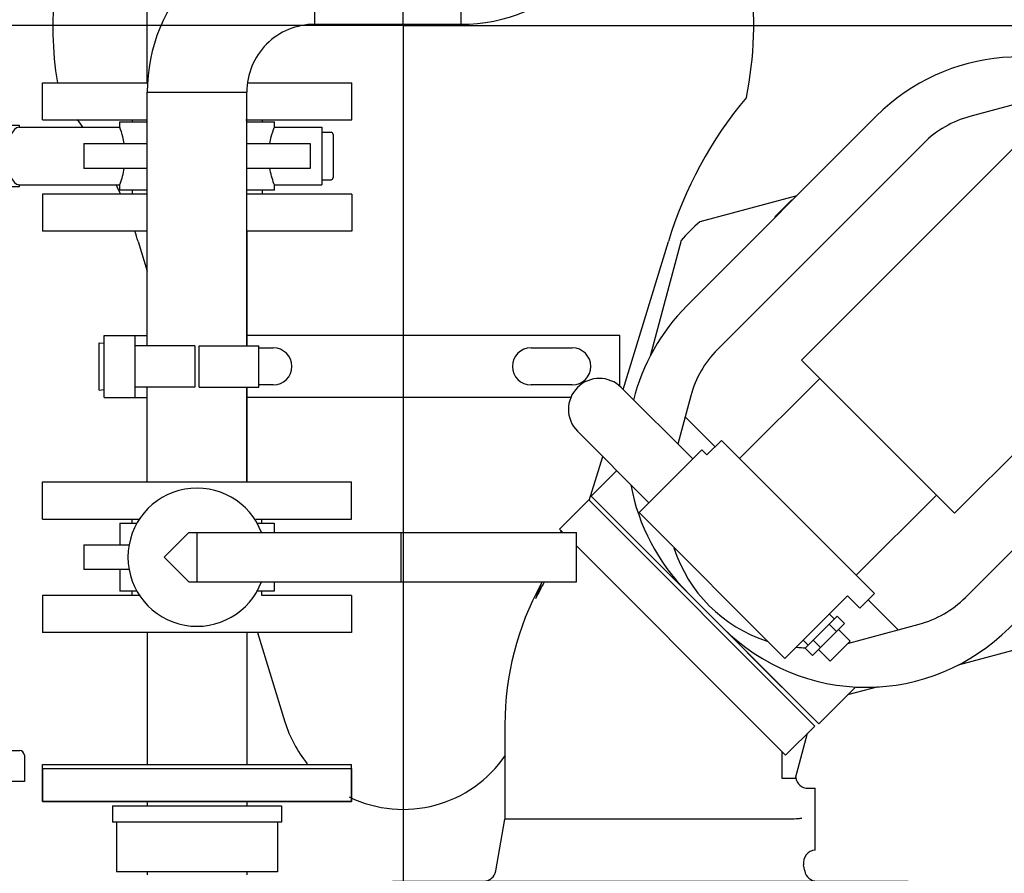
# Model space of a CAD drawing. Header units: millimetres. Extents: x 0 to 1189, y 0 to 841.
# Tile 145 of 175: x 913 to 932, y 252 to 268. Entities that reach past the tile are written whole.
import ezdxf

# ---------------------------------------------------------------- set-up
doc = ezdxf.new("R2010")
doc.units = ezdxf.units.MM
doc.header["$LTSCALE"] = 65.395
doc.linetypes.add('CENTER', pattern=[0.6, 0.375, -0.075, 0.075, -0.075])
for name, color, linetype in [('25007_060000_TLKGS_KGS_V_ABL1796', 7, 'CONTINUOUS'), ('25007_061000_TLKGS_KGS_V_ABL1797', 7, 'CONTINUOUS'), ('25007_153200_271312_ABL1763', 7, 'CONTINUOUS'), ('25007_153202_17_ABL1817', 7, 'CONTINUOUS'), ('25007_153202_17_T1_PBL1894', 7, 'CONTINUOUS'), ('25007_153202_18_ABL1846', 7, 'CONTINUOUS'), ('25007_153202_18_T1_PBL1871', 7, 'CONTINUOUS'), ('25007_153202_18_T4_PBL1874', 7, 'CONTINUOUS'), ('25007_153202_19_ABL1788', 7, 'CONTINUOUS'), ('25007_153202_19_T1_PBL1895', 7, 'CONTINUOUS'), ('25007_153202_20_ABL1868', 7, 'CONTINUOUS'), ('25007_153202_20_T1_PBL1875', 7, 'CONTINUOUS'), ('25007_153202_20_T2_PBL1879', 7, 'CONTINUOUS'), ('25007_153701_44_PBL1855', 7, 'CONTINUOUS'), ('25007_153701_44_PBL1856', 7, 'CONTINUOUS'), ('25007_153701_45_PBL1854', 7, 'CONTINUOUS'), ('25007_634500_05_SIMPLE1_A_ABL1808', 7, 'CONTINUOUS'), ('25007_634500_05_SIMPLE1_T1_A_PBL1809', 7, 'CONTINUOUS'), ('25007_641000_05_SIMPLE1_E_ABL1813', 7, 'CONTINUOUS'), ('25007_641000_05_SIMPLE1_T1_E_PBL1814', 7, 'CONTINUOUS'), ('25007_641000_05_SIMPLE1_T2_E_PBL1835', 7, 'CONTINUOUS'), ('25067_000000_IMO-2_SKL_PBL1873', 7, 'CONTINUOUS'), ('25067_000000_TLKGS_MARKETING_ABL1795', 7, 'CONTINUOUS'), ('9M25C_C33-12224-04_PBL1764', 7, 'CONTINUOUS'), ('ARI_ZESA_DN40_PN16_EPDM_ABL1839', 7, 'CONTINUOUS'), ('ARI_ZESA_DN40_PN16_EPDM_ABL1865', 7, 'CONTINUOUS'), ('ARI_ZESA_DN40_PN16_T1_EPDM_PBL1840', 7, 'CONTINUOUS'), ('ARI_ZESA_DN40_PN16_T1_EPDM_PBL1866', 7, 'CONTINUOUS'), ('ARI_ZESA_DN40_PN16_T2_EPDM_PBL1841', 7, 'CONTINUOUS'), ('ARI_ZESA_DN40_PN16_T2_EPDM_PBL1867', 7, 'CONTINUOUS'), ('BOGEN-S-3D-90-48_3X2_6_PBL1870', 7, 'CONTINUOUS'), ('BOGEN-S-3D-90-48_3X2_6_PBL1876', 7, 'CONTINUOUS'), ('BOGEN-S-3D-90-48_3X2_6_PBL1877', 7, 'CONTINUOUS'), ('BOGEN-S-3D-90-48_3X2_6_PBL2525', 7, 'CONTINUOUS'), ('D6796-10_PBL1848', 7, 'CONTINUOUS'), ('EN1092-1-01A-DN40-PN16_PBL1789', 7, 'CONTINUOUS'), ('EN1092-1-01A-DN40-PN16_PBL1818', 7, 'CONTINUOUS'), ('EN1092-1-01A-DN40-PN16_PBL1838', 7, 'CONTINUOUS'), ('EN1092-1-01A-DN40-PN16_PBL1847', 7, 'CONTINUOUS'), ('EN1092-1-01A-DN40-PN16_PBL1864', 7, 'CONTINUOUS'), ('EN1092-1-01A-DN40-PN16_PBL1869', 7, 'CONTINUOUS'), ('links_8_VBL1760', 7, 'CONTINUOUS'), ('N4011-C90X49_PBL1880', 7, 'CONTINUOUS')]:
    doc.layers.add(name, color=color, linetype=linetype)

# ---------------------------------------------------------------- blocks, each defined once
blk = doc.blocks.new('9M25C_C33-12224-04_PBL1764', base_point=(910.375, 237.155))
at = {"layer": '9M25C_C33-12224-04_PBL1764', "color": 7, "linetype": 'Continuous'}
for p, q in [((901.84, 253.94), (912.56, 253.94)), ((912.65, 253.85), (912.65, 253.34)), ((912.999, 253.59), (918.999, 253.59)), ((912.999, 253.59), (912.999, 252.95)), ((918.999, 253.59), (918.999, 252.95)), ((912.65, 253.34), (901.75, 253.34)), ((918.999, 252.95), (912.999, 252.95)), ((914.359, 252.87), (917.639, 252.87)), ((914.359, 252.87), (914.359, 252.55)), ((917.639, 252.87), (917.639, 252.55)), ((917.639, 252.55), (914.359, 252.55)), ((914.439, 252.55), (914.439, 251.59)), ((917.559, 252.55), (917.559, 251.59)), ((917.559, 251.59), (914.439, 251.59))]:
    blk.add_line(p, q, dxfattribs=at)
blk.add_arc((912.56, 253.85), 0.09, 0, 90, dxfattribs=at)
blk = doc.blocks.new('EN1092-1-01A-DN40-PN16_PBL1789', base_point=(916.11, 243.93))
at = {"layer": 'EN1092-1-01A-DN40-PN16_PBL1789', "color": 7, "linetype": 'Continuous'}
for p, q in [((914.723, 244.29), (919, 244.29)), ((919, 243.57), (919, 244.29)), ((913.22, 243.57), (919, 243.57))]:
    blk.add_line(p, q, dxfattribs=at)
blk = doc.blocks.new('EN1092-1-01A-DN40-PN16_PBL1864', base_point=(916, 264.37))
at = {"layer": 'EN1092-1-01A-DN40-PN16_PBL1864', "color": 7, "linetype": 'Continuous'}
for p, q in [((915.033, 264.73), (913, 264.73)), ((913, 264.73), (913, 264.01)), ((919, 264.73), (916.965, 264.73)), ((919, 264.73), (919, 264.01)), ((915.033, 264.01), (913, 264.01)), ((919, 264.01), (916.965, 264.01))]:
    blk.add_line(p, q, dxfattribs=at)
blk = doc.blocks.new('25007_153202_19_T1_PBL1895', base_point=(916, 254.15))
at = {"layer": '25007_153202_19_T1_PBL1895', "color": 7, "linetype": 'Continuous'}
for p, q in [((916.966, 264.01), (916.966, 261.79)), ((916.966, 260.99), (916.966, 259.15)), ((916.966, 256.23), (916.966, 253.67)), ((915.034, 252.95), (915.034, 252.87)), ((916.966, 252.95), (916.966, 252.87)), ((915.034, 251.59), (915.034, 251.53)), ((916.966, 251.59), (916.966, 251.53)), ((916.966, 250.133), (916.966, 244.29)), ((915.034, 244.526), (915.034, 244.29))]:
    blk.add_line(p, q, dxfattribs=at)
blk = doc.blocks.new('25007_153202_19_ABL1788', base_point=(916, 254.15))
at = {"layer": '25007_153202_19_T1_PBL1895'}
blk.add_blockref('25007_153202_19_T1_PBL1895', (916, 254.15), dxfattribs=at)
at = {"layer": 'EN1092-1-01A-DN40-PN16_PBL1789'}
blk.add_blockref('EN1092-1-01A-DN40-PN16_PBL1789', (916.11, 243.93), dxfattribs=at)
at = {"layer": 'EN1092-1-01A-DN40-PN16_PBL1864'}
blk.add_blockref('EN1092-1-01A-DN40-PN16_PBL1864', (916, 264.37), dxfattribs=at)
blk = doc.blocks.new('EN1092-1-01A-DN40-PN16_PBL1818', base_point=(915.999, 253.31))
at = {"layer": 'EN1092-1-01A-DN40-PN16_PBL1818', "color": 7, "linetype": 'Continuous'}
for p, q in [((912.999, 253.67), (918.999, 253.67)), ((912.999, 252.95), (912.999, 253.67)), ((918.999, 252.95), (918.999, 253.67)), ((912.999, 252.95), (918.999, 252.95))]:
    blk.add_line(p, q, dxfattribs=at)
blk = doc.blocks.new('EN1092-1-01A-DN40-PN16_PBL1838', base_point=(915.999, 256.59))
at = {"layer": 'EN1092-1-01A-DN40-PN16_PBL1838', "color": 7, "linetype": 'Continuous'}
for p, q in [((914.889, 256.95), (912.999, 256.95)), ((912.999, 256.95), (912.999, 256.23)), ((918.999, 256.95), (917.259, 256.95)), ((918.999, 256.95), (918.999, 256.23)), ((918.999, 256.23), (912.999, 256.23))]:
    blk.add_line(p, q, dxfattribs=at)
blk = doc.blocks.new('25007_153202_17_T1_PBL1894', base_point=(915.999, 254.95))
at = {"layer": '25007_153202_17_T1_PBL1894', "color": 7, "linetype": 'Continuous'}
for p, q in [((915.033, 256.23), (915.033, 253.67)), ((916.965, 256.23), (916.965, 253.67))]:
    blk.add_line(p, q, dxfattribs=at)
blk = doc.blocks.new('25007_153202_17_ABL1817', base_point=(915.999, 254.95))
at = {"layer": '25007_153202_17_T1_PBL1894'}
blk.add_blockref('25007_153202_17_T1_PBL1894', (915.999, 254.95), dxfattribs=at)
at = {"layer": 'EN1092-1-01A-DN40-PN16_PBL1818'}
blk.add_blockref('EN1092-1-01A-DN40-PN16_PBL1818', (915.999, 253.31), dxfattribs=at)
at = {"layer": 'EN1092-1-01A-DN40-PN16_PBL1838'}
blk.add_blockref('EN1092-1-01A-DN40-PN16_PBL1838', (915.999, 256.59), dxfattribs=at)
blk = doc.blocks.new('ARI_ZESA_DN40_PN16_T1_EPDM_PBL1840', base_point=(915.651, 257.69))
at = {"layer": 'ARI_ZESA_DN40_PN16_T1_EPDM_PBL1840', "color": 7, "linetype": 'Continuous'}
for p, q in [((914.499, 258.35), (914.841, 258.35)), ((914.499, 258.35), (914.499, 257.93)), ((914.739, 258.35), (914.739, 258.43)), ((917.156, 258.35), (917.499, 258.35)), ((917.259, 258.35), (917.259, 258.43)), ((917.499, 258.35), (917.499, 258.17)), ((913.803, 257.93), (914.685, 257.93)), ((913.803, 257.93), (913.803, 257.45)), ((914.685, 257.45), (913.803, 257.45)), ((914.499, 257.45), (914.499, 257.03)), ((917.499, 257.21), (917.499, 257.03)), ((914.841, 257.03), (914.499, 257.03)), ((914.739, 256.95), (914.739, 257.03)), ((917.499, 257.03), (917.156, 257.03)), ((917.259, 256.95), (917.259, 257.03))]:
    blk.add_line(p, q, dxfattribs=at)
blk.add_arc((915.999, 257.69), 1.34, 20.388, 339.612, dxfattribs=at)
blk = doc.blocks.new('ARI_ZESA_DN40_PN16_T2_EPDM_PBL1841', base_point=(919.359, 257.69))
at = {"layer": 'ARI_ZESA_DN40_PN16_T2_EPDM_PBL1841', "color": 7, "linetype": 'Continuous'}
for p, q in [((915.839, 258.17), (915.359, 257.69)), ((915.839, 258.17), (923.359, 258.17)), ((915.999, 258.17), (915.999, 257.21)), ((919.959, 257.21), (919.959, 258.17)), ((923.359, 257.21), (923.359, 258.17)), ((915.359, 257.69), (915.839, 257.21)), ((915.839, 257.21), (923.359, 257.21))]:
    blk.add_line(p, q, dxfattribs=at)
blk = doc.blocks.new('ARI_ZESA_DN40_PN16_EPDM_ABL1839', base_point=(918.581, 257.69))
at = {"layer": 'ARI_ZESA_DN40_PN16_T1_EPDM_PBL1840'}
blk.add_blockref('ARI_ZESA_DN40_PN16_T1_EPDM_PBL1840', (915.651, 257.69), dxfattribs=at)
at = {"layer": 'ARI_ZESA_DN40_PN16_T2_EPDM_PBL1841'}
blk.add_blockref('ARI_ZESA_DN40_PN16_T2_EPDM_PBL1841', (919.359, 257.69), dxfattribs=at)
blk = doc.blocks.new('EN1092-1-01A-DN40-PN16_PBL1847', base_point=(915.999, 258.79))
at = {"layer": 'EN1092-1-01A-DN40-PN16_PBL1847', "color": 7, "linetype": 'Continuous'}
for p, q in [((912.999, 259.15), (918.999, 259.15)), ((912.999, 258.43), (912.999, 259.15)), ((918.999, 258.43), (918.999, 259.15)), ((912.999, 258.43), (914.889, 258.43)), ((917.139, 258.43), (918.999, 258.43))]:
    blk.add_line(p, q, dxfattribs=at)
blk = doc.blocks.new('BOGEN-S-3D-90-48_3X2_6_PBL1870', base_point=(916.656, 266.71))
at = {"layer": 'BOGEN-S-3D-90-48_3X2_6_PBL1870', "color": 7, "linetype": 'Continuous'}
for p, q in [((918.279, 269.956), (918.279, 268.024)), ((915.033, 266.71), (916.965, 266.71))]:
    blk.add_line(p, q, dxfattribs=at)
for radius, start, end in [(3.246, 89.9999, 180.0001), (1.314, 89.9998, 180.0002)]:
    blk.add_arc((918.279, 266.71), radius, start, end, dxfattribs=at)
blk = doc.blocks.new('25007_153202_18_T1_PBL1871', base_point=(915.999, 262.93))
at = {"layer": '25007_153202_18_T1_PBL1871', "color": 7, "linetype": 'Continuous'}
for p, q in [((915.033, 266.71), (916.965, 266.71)), ((915.033, 261.79), (915.033, 266.71)), ((916.965, 261.79), (916.965, 266.71)), ((915.033, 259.15), (915.033, 260.99)), ((916.965, 259.15), (916.965, 260.99))]:
    blk.add_line(p, q, dxfattribs=at)
blk = doc.blocks.new('25007_153202_18_T4_PBL1874', base_point=(919.699, 268.99))
at = {"layer": '25007_153202_18_T4_PBL1874', "color": 7, "linetype": 'Continuous'}
for p, q in [((918.279, 269.956), (921.119, 269.956)), ((918.279, 269.956), (918.279, 268.024)), ((921.119, 269.956), (921.119, 268.024)), ((918.279, 268.024), (921.119, 268.024))]:
    blk.add_line(p, q, dxfattribs=at)
blk = doc.blocks.new('BOGEN-S-3D-90-48_3X2_6_PBL1877', base_point=(922.742, 269.647))
at = {"layer": 'BOGEN-S-3D-90-48_3X2_6_PBL1877', "color": 7, "linetype": 'Continuous'}
for p, q in [((922.433, 271.27), (924.365, 271.27)), ((921.119, 269.956), (921.119, 268.024))]:
    blk.add_line(p, q, dxfattribs=at)
for radius, start, end in [(3.246, 269.9999, 0.0001), (1.314, 269.9998, 0.0002)]:
    blk.add_arc((921.119, 271.27), radius, start, end, dxfattribs=at)
blk = doc.blocks.new('25007_153202_18_ABL1846', base_point=(928.311, 273.65))
at = {"layer": '25007_153202_18_T1_PBL1871'}
blk.add_blockref('25007_153202_18_T1_PBL1871', (915.999, 262.93), dxfattribs=at)
at = {"layer": '25007_153202_18_T4_PBL1874'}
blk.add_blockref('25007_153202_18_T4_PBL1874', (919.699, 268.99), dxfattribs=at)
at = {"layer": 'BOGEN-S-3D-90-48_3X2_6_PBL1870'}
blk.add_blockref('BOGEN-S-3D-90-48_3X2_6_PBL1870', (916.656, 266.71), dxfattribs=at)
at = {"layer": 'BOGEN-S-3D-90-48_3X2_6_PBL1877'}
blk.add_blockref('BOGEN-S-3D-90-48_3X2_6_PBL1877', (922.742, 269.647), dxfattribs=at)
at = {"layer": 'EN1092-1-01A-DN40-PN16_PBL1847'}
blk.add_blockref('EN1092-1-01A-DN40-PN16_PBL1847', (915.999, 258.79), dxfattribs=at)
blk = doc.blocks.new('D6796-10_PBL1848', base_point=(914.1488, 261.39))
at = {"layer": 'D6796-10_PBL1848', "color": 7, "linetype": 'Continuous'}
for p, q in [((914.0988, 261.85), (914.1988, 261.8388)), ((914.0988, 260.93), (914.0988, 261.85)), ((914.0988, 260.93), (914.1988, 260.9412))]:
    blk.add_line(p, q, dxfattribs=at)
blk = doc.blocks.new('25007_153701_45_PBL1854', base_point=(919.199, 261.39))
at = {"layer": '25007_153701_45_PBL1854', "color": 7, "linetype": 'Continuous'}
for p, q in [((914.199, 261.99), (915.034, 261.99)), ((914.199, 260.79), (914.199, 261.99)), ((914.799, 260.79), (914.799, 261.99)), ((924.199, 261.99), (916.966, 261.99)), ((924.199, 261.008), (924.199, 261.99)), ((917.199, 261.75), (917.479, 261.75)), ((922.479, 261.75), (923.279, 261.75)), ((917.479, 261.03), (917.199, 261.03)), ((923.279, 261.03), (922.479, 261.03)), ((914.199, 260.79), (915.034, 260.79)), ((923.255, 260.79), (916.966, 260.79))]:
    blk.add_line(p, q, dxfattribs=at)
for centre, start, end in [((917.479, 261.39), 270, 90), ((922.479, 261.39), 90, 270), ((923.279, 261.39), 270, 90)]:
    blk.add_arc(centre, 0.36, start, end, dxfattribs=at)
blk = doc.blocks.new('25007_153701_44_PBL1855', base_point=(915.3788, 261.39))
at = {"layer": '25007_153701_44_PBL1855', "color": 7, "linetype": 'Continuous'}
for p, q in [((915.9588, 261.79), (914.7988, 261.79)), ((915.9588, 261.79), (915.9588, 260.99)), ((915.9588, 260.99), (914.7988, 260.99))]:
    blk.add_line(p, q, dxfattribs=at)
blk = doc.blocks.new('25007_153701_44_PBL1856', base_point=(916.6188, 261.39))
at = {"layer": '25007_153701_44_PBL1856', "color": 7, "linetype": 'Continuous'}
for p, q in [((916.0388, 261.79), (917.1988, 261.79)), ((916.0388, 260.99), (916.0388, 261.79)), ((917.1988, 260.99), (917.1988, 261.79)), ((916.0388, 260.99), (917.1988, 260.99))]:
    blk.add_line(p, q, dxfattribs=at)
blk = doc.blocks.new('ARI_ZESA_DN40_PN16_T1_EPDM_PBL1866', base_point=(914.64, 265.47))
at = {"layer": 'ARI_ZESA_DN40_PN16_T1_EPDM_PBL1866', "color": 7, "linetype": 'Continuous'}
for p, q in [((910.64, 265.95), (910.64, 266.71)), ((910.74, 266.81), (911.08, 266.81)), ((911.08, 266.81), (911.08, 264.13)), ((911.08, 266.77), (911.52, 266.77)), ((911.52, 266.77), (911.52, 264.17)), ((914.5, 266.13), (915.033, 266.13)), ((914.5, 266.03), (914.5, 266.13)), ((914.74, 266.17), (914.74, 266.13)), ((916.965, 266.13), (917.5, 266.13)), ((917.26, 266.17), (917.26, 266.13)), ((917.5, 266.03), (917.5, 266.13)), ((911.76, 266.03), (912.013, 266.03)), ((912.013, 266.07), (912.547, 266.07)), ((912.013, 266.07), (912.013, 266.03)), ((912.012, 266.03), (912.018, 266.03)), ((912.545, 266.03), (912.548, 266.03)), ((912.547, 266.07), (912.547, 266.03)), ((912.547, 266.03), (914.5, 266.03)), ((917.5, 266.03), (918.42, 266.03)), ((918.42, 266.03), (918.42, 264.91)), ((918.42, 265.93), (918.6, 265.93)), ((918.64, 265.89), (918.64, 265.05)), ((913.805, 265.71), (915.033, 265.71)), ((913.805, 265.71), (913.805, 265.23)), ((916.965, 265.71), (918.196, 265.71)), ((918.196, 265.71), (918.196, 265.23)), ((915.033, 265.23), (913.805, 265.23)), ((918.196, 265.23), (916.965, 265.23)), ((910.64, 264.23), (910.64, 264.99)), ((918.42, 265.01), (918.6, 265.01)), ((911.76, 264.91), (912.013, 264.91)), ((912.016, 264.91), (912.012, 264.91)), ((912.013, 264.91), (912.013, 264.87)), ((912.547, 264.87), (912.013, 264.87)), ((912.548, 264.91), (912.543, 264.91)), ((912.547, 264.91), (914.5, 264.91)), ((912.547, 264.91), (912.547, 264.87)), ((914.5, 264.81), (914.5, 264.91)), ((915.033, 264.81), (914.5, 264.81)), ((914.74, 264.81), (914.74, 264.73)), ((917.5, 264.81), (916.965, 264.81)), ((917.26, 264.81), (917.26, 264.73)), ((917.5, 264.91), (918.42, 264.91)), ((917.5, 264.81), (917.5, 264.91)), ((911.08, 264.17), (911.52, 264.17)), ((910.74, 264.13), (911.08, 264.13))]:
    blk.add_line(p, q, dxfattribs=at)
for centre, radius, start, end in [((910.74, 266.71), 0.1, 90, 180), ((911.76, 266.27), 0.24, 180, 270), ((918.6, 265.89), 0.04, 0, 90), ((918.6, 265.05), 0.04, 270, 360), ((911.76, 264.67), 0.24, 90, 180), ((910.74, 264.23), 0.1, 180, 270)]:
    blk.add_arc(centre, radius, start, end, dxfattribs=at)
for centre, start_param, end_param in [((912.01, 265.47), -3.11956, -0.022032), ((912.55, 265.47), 0.021869, 3.119723)]:
    blk.add_ellipse(centre, major_axis=(0, 0.56), ratio=0.414214, start_param=start_param, end_param=end_param, dxfattribs=at)
for points, knots in [([(914.588, 265.71), (914.581, 265.754), (914.557, 265.862), (914.523, 265.968), (914.5, 266.03)], [0, 0, 0, 0, 0.402554, 1, 1, 1, 1]), ([(917.412, 265.71), (917.42, 265.754), (917.443, 265.862), (917.477, 265.968), (917.5, 266.03)], [0, 0, 0, 0, 0.402544, 1, 1, 1, 1]), ([(914.5, 264.91), (914.503, 264.917), (914.541, 265.021), (914.571, 265.129), (914.588, 265.23)], [0, 0, 0, 0, 0.072306, 1, 1, 1, 1]), ([(917.5, 264.91), (917.497, 264.917), (917.459, 265.021), (917.43, 265.129), (917.412, 265.23)], [0, 0, 0, 0, 0.072308, 1, 1, 1, 1])]:
    blk.add_open_spline(points, degree=3, knots=knots, dxfattribs=at)
blk = doc.blocks.new('ARI_ZESA_DN40_PN16_T2_EPDM_PBL1867', base_point=(909.516, 265.47))
at = {"layer": 'ARI_ZESA_DN40_PN16_T2_EPDM_PBL1867', "color": 7, "linetype": 'Continuous'}
for p, q in [((908.272, 265.95), (910.76, 265.95)), ((908.272, 264.99), (908.272, 265.95)), ((908.372, 265.95), (908.372, 264.99)), ((908.72, 264.99), (908.72, 265.95)), ((908.795, 265.95), (908.795, 264.99)), ((909.252, 265.95), (909.252, 264.99)), ((909.352, 265.95), (909.352, 264.99)), ((910.76, 264.99), (910.76, 265.95)), ((908.272, 264.99), (910.76, 264.99))]:
    blk.add_line(p, q, dxfattribs=at)
blk = doc.blocks.new('ARI_ZESA_DN40_PN16_EPDM_ABL1865', base_point=(909.516, 265.47))
at = {"layer": 'ARI_ZESA_DN40_PN16_T1_EPDM_PBL1866'}
blk.add_blockref('ARI_ZESA_DN40_PN16_T1_EPDM_PBL1866', (914.64, 265.47), dxfattribs=at)
at = {"layer": 'ARI_ZESA_DN40_PN16_T2_EPDM_PBL1867'}
blk.add_blockref('ARI_ZESA_DN40_PN16_T2_EPDM_PBL1867', (909.516, 265.47), dxfattribs=at)
blk = doc.blocks.new('EN1092-1-01A-DN40-PN16_PBL1869', base_point=(916, 266.53))
at = {"layer": 'EN1092-1-01A-DN40-PN16_PBL1869', "color": 7, "linetype": 'Continuous'}
for p, q in [((913, 266.89), (915.051, 266.89)), ((913, 266.17), (913, 266.89)), ((916.989, 266.89), (919, 266.89)), ((919, 266.17), (919, 266.89)), ((913, 266.17), (915.033, 266.17)), ((916.944, 266.17), (919, 266.17))]:
    blk.add_line(p, q, dxfattribs=at)
blk = doc.blocks.new('25007_153202_20_T1_PBL1875', base_point=(916, 268.45))
at = {"layer": '25007_153202_20_T1_PBL1875', "color": 7, "linetype": 'Continuous'}
for p, q in [((915.034, 270.01), (916.966, 270.01)), ((915.034, 266.89), (915.034, 270.01)), ((916.966, 269.671), (916.966, 270.01))]:
    blk.add_line(p, q, dxfattribs=at)
blk = doc.blocks.new('BOGEN-S-3D-90-48_3X2_6_PBL1876', base_point=(916.028, 271.633))
at = {"layer": 'BOGEN-S-3D-90-48_3X2_6_PBL1876', "color": 7, "linetype": 'Continuous'}
for p, q in [((916.278, 273.256), (916.278, 273.256)), ((915.034, 270.01), (916.966, 270.01))]:
    blk.add_line(p, q, dxfattribs=at)
for centre, radius, start, end in [((916.282, 272.296), 0.961, 117.9858, 129.7475), ((916.279, 272.3), 0.956, 112.0363, 117.9659), ((916.279, 272.299), 0.957, 97.2738, 112.0049), ((916.279, 272.252), 1.003, 94.7579, 104.657), ((916.278, 272.305), 0.951, 94.1155, 97.2402), ((916.278, 272.255), 1.001, 90.0137, 94.7451), ((916.278, 272.304), 0.952, 89.9992, 94.113), ((916.287, 272.292), 0.968, 136.2274, 147.7582), ((916.283, 272.295), 0.962, 129.7626, 136.2079), ((916.288, 272.292), 0.968, 147.7713, 153.887), ((916.293, 272.289), 0.974, 153.9135, 167.1217), ((916.294, 272.29), 0.975, 171.6544, 179.992), ((916.291, 272.29), 0.972, 167.1419, 171.6498), ((916.294, 272.29), 0.975, 180.008, 188.3456), ((916.291, 272.29), 0.972, 188.3502, 192.8581), ((916.293, 272.291), 0.974, 192.8783, 206.0865), ((916.288, 272.288), 0.968, 206.113, 212.2287), ((916.287, 272.288), 0.968, 212.2418, 223.7726), ((916.283, 272.284), 0.962, 223.7921, 230.2374), ((916.282, 272.284), 0.961, 230.2525, 242.0142), ((916.279, 272.279), 0.956, 242.0341, 247.9637), ((916.279, 272.281), 0.957, 247.9951, 262.7262), ((916.278, 272.275), 0.951, 262.7598, 265.8846)]:
    blk.add_arc(centre, radius, start, end, dxfattribs=at)
for points, knots in [([(915.034, 270.01), (915.034, 270.354), (915.047, 270.853), (915.093, 271.486), (915.139, 271.891), (915.202, 272.25), (915.305, 272.603), (915.52, 272.962), (915.781, 273.139), (915.933, 273.195)], [0, 0, 0, 0, 0.296264, 0.42891, 0.545452, 0.646232, 0.742313, 0.860067, 1, 1, 1, 1]), ([(916.966, 270.01), (916.966, 270.129), (916.971, 270.571), (916.991, 271.012), (917.022, 271.332)], [0, 0, 0, 0, 0.270911, 1, 1, 1, 1])]:
    blk.add_open_spline(points, degree=3, knots=knots, dxfattribs=at)
blk = doc.blocks.new('25007_153202_20_T2_PBL1879', base_point=(916.214, 272.29))
at = {"layer": '25007_153202_20_T2_PBL1879', "color": 7, "linetype": 'Continuous'}
for p, q in [((916.278, 273.256), (916.364, 273.256)), ((916.278, 271.324), (917.107, 271.324))]:
    blk.add_line(p, q, dxfattribs=at)
for centre, radius, start, end in [((916.278, 272.304), 0.952, 90.0002, 94.9827), ((917.118, 272.291), 0.969, 148.2741, 153.8859), ((917.122, 272.289), 0.974, 153.9115, 167.1242), ((917.123, 272.29), 0.974, 171.653, 179.9945), ((917.121, 272.29), 0.973, 167.1431, 171.6462), ((917.123, 272.29), 0.974, 180.0055, 188.347), ((917.121, 272.29), 0.973, 188.3538, 192.8569), ((917.122, 272.29), 0.974, 192.8758, 206.0885), ((917.118, 272.288), 0.969, 206.1144, 212.2269), ((917.117, 272.288), 0.968, 212.2416, 223.773), ((917.112, 272.285), 0.962, 223.7934, 230.2365), ((917.111, 272.284), 0.961, 230.2514, 242.0147), ((917.109, 272.28), 0.956, 242.0368, 247.963), ((917.109, 272.281), 0.957, 247.9928, 262.7285), ((917.107, 272.276), 0.952, 262.7615, 270.0002)]:
    blk.add_arc(centre, radius, start, end, dxfattribs=at)
for points, knots in [([(916.195, 273.252), (916.078, 273.242), (915.844, 273.177), (915.555, 272.958), (915.364, 272.648), (915.319, 272.409), (915.319, 272.29)], [0, 0, 0, 0, 0.249144, 0.498827, 0.749185, 1, 1, 1, 1]), ([(915.319, 272.29), (915.319, 272.164), (915.369, 271.911), (915.582, 271.59), (915.901, 271.374), (916.153, 271.324), (916.278, 271.324)], [0, 0, 0, 0, 0.250863, 0.501222, 0.750865, 1, 1, 1, 1])]:
    blk.add_open_spline(points, degree=3, knots=knots, dxfattribs=at)
blk = doc.blocks.new('N4011-C90X49_PBL1880', base_point=(917.385, 274.67))
at = {"layer": 'N4011-C90X49_PBL1880', "color": 7, "linetype": 'Continuous'}
for p, q in [((915.585, 274.97), (916.113, 274.97)), ((915.585, 274.97), (915.585, 274.37)), ((918.658, 274.97), (919.185, 274.97)), ((919.185, 274.97), (919.185, 274.37)), ((915.585, 274.37), (919.185, 274.37))]:
    blk.add_line(p, q, dxfattribs=at)
blk = doc.blocks.new('BOGEN-S-3D-90-48_3X2_6_PBL2525', base_point=(917.249, 272.846))
at = {"layer": 'BOGEN-S-3D-90-48_3X2_6_PBL2525', "color": 7, "linetype": 'Continuous'}
for points, knots in [([(916.288, 272.738), (916.285, 272.731), (916.3, 272.784), (916.303, 272.807), (916.324, 272.913), (916.343, 273.054), (916.367, 273.267), (916.386, 273.51), (916.402, 273.781), (916.413, 274.07), (916.417, 274.268), (916.418, 274.369)], [0, 0, 0, 0, 0.01469, 0.043919, 0.083735, 0.188424, 0.319409, 0.470675, 0.637414, 0.815259, 1, 1, 1, 1]), ([(917.107, 271.324), (917.282, 271.324), (917.625, 271.416), (917.969, 271.753), (918.134, 272.129), (918.249, 272.642), (918.323, 273.388), (918.347, 274.019), (918.35, 274.369)], [0, 0, 0, 0, 0.143891, 0.277554, 0.383302, 0.478731, 0.711205, 1, 1, 1, 1]), ([(916.149, 272.29), (916.149, 272.164), (916.198, 271.911), (916.412, 271.59), (916.73, 271.374), (916.983, 271.324), (917.107, 271.324)], [0, 0, 0, 0, 0.250862, 0.501222, 0.750865, 1, 1, 1, 1])]:
    blk.add_open_spline(points, degree=3, knots=knots, dxfattribs=at)
blk.add_open_spline([(916.295, 272.803), (916.201, 272.652), (916.149, 272.468), (916.149, 272.29)], degree=3, dxfattribs=at)
blk = doc.blocks.new('25007_153202_20_ABL1868', base_point=(916.093, 270.57))
at = {"layer": '25007_153202_20_T1_PBL1875'}
blk.add_blockref('25007_153202_20_T1_PBL1875', (916, 268.45), dxfattribs=at)
at = {"layer": '25007_153202_20_T2_PBL1879'}
blk.add_blockref('25007_153202_20_T2_PBL1879', (916.214, 272.29), dxfattribs=at)
at = {"layer": 'BOGEN-S-3D-90-48_3X2_6_PBL1876'}
blk.add_blockref('BOGEN-S-3D-90-48_3X2_6_PBL1876', (916.028, 271.633), dxfattribs=at)
at = {"layer": 'BOGEN-S-3D-90-48_3X2_6_PBL2525'}
blk.add_blockref('BOGEN-S-3D-90-48_3X2_6_PBL2525', (917.249, 272.846), dxfattribs=at)
at = {"layer": 'EN1092-1-01A-DN40-PN16_PBL1869'}
blk.add_blockref('EN1092-1-01A-DN40-PN16_PBL1869', (916, 266.53), dxfattribs=at)
at = {"layer": 'N4011-C90X49_PBL1880'}
blk.add_blockref('N4011-C90X49_PBL1880', (917.385, 274.67), dxfattribs=at)
blk = doc.blocks.new('25007_153200_271312_ABL1763', base_point=(933.962, 257.82))
at = {"layer": '25007_153202_17_ABL1817'}
blk.add_blockref('25007_153202_17_ABL1817', (915.999, 254.95), dxfattribs=at)
at = {"layer": '25007_153202_18_ABL1846'}
blk.add_blockref('25007_153202_18_ABL1846', (928.311, 273.65), dxfattribs=at)
at = {"layer": '25007_153202_19_ABL1788'}
blk.add_blockref('25007_153202_19_ABL1788', (916, 254.15), dxfattribs=at)
at = {"layer": '25007_153202_20_ABL1868'}
blk.add_blockref('25007_153202_20_ABL1868', (916.093, 270.57), dxfattribs=at)
at = {"layer": '25007_153701_44_PBL1855'}
blk.add_blockref('25007_153701_44_PBL1855', (915.379, 261.39), dxfattribs=at)
at = {"layer": '25007_153701_44_PBL1856'}
blk.add_blockref('25007_153701_44_PBL1856', (916.619, 261.39), dxfattribs=at)
at = {"layer": '25007_153701_45_PBL1854'}
blk.add_blockref('25007_153701_45_PBL1854', (919.199, 261.39), dxfattribs=at)
at = {"layer": '9M25C_C33-12224-04_PBL1764'}
blk.add_blockref('9M25C_C33-12224-04_PBL1764', (910.375, 237.155), dxfattribs=at)
at = {"layer": 'ARI_ZESA_DN40_PN16_EPDM_ABL1839'}
blk.add_blockref('ARI_ZESA_DN40_PN16_EPDM_ABL1839', (918.581, 257.69), dxfattribs=at)
at = {"layer": 'ARI_ZESA_DN40_PN16_EPDM_ABL1865'}
blk.add_blockref('ARI_ZESA_DN40_PN16_EPDM_ABL1865', (909.516, 265.47), dxfattribs=at)
at = {"layer": 'D6796-10_PBL1848'}
blk.add_blockref('D6796-10_PBL1848', (914.149, 261.39), dxfattribs=at)
blk = doc.blocks.new('25007_634500_05_SIMPLE1_T1_A_PBL1809', base_point=(919.8, 267.179))
at = {"layer": '25007_634500_05_SIMPLE1_T1_A_PBL1809', "color": 7, "linetype": 'Continuous'}
for p, q in [((914.857, 263.815), (915.033, 263.238)), ((924.266, 260.944), (925.143, 263.815)), ((923.608, 258.792), (923.869, 259.645)), ((917.175, 256.23), (917.705, 254.498))]:
    blk.add_line(p, q, dxfattribs=at)
for centre, radius, start, end in [((920, 268), 6.8, 126.9812, 189.4062), ((920, 268), 6.8, 348.1731, 8.3047), ((932.794, 261.476), 8, 140.1102, 163), ((907.206, 261.476), 8, 34.7164, 35.973), ((907.206, 261.476), 8, 24.0247, 25.4547), ((907.206, 261.476), 8, 17, 18.4868), ((920, 255.2), 2.4, 197, 219.1241), ((920, 255.2), 2.4, 244.1582, 325.8298)]:
    blk.add_arc(centre, radius, start, end, dxfattribs=at)
blk = doc.blocks.new('25007_634500_05_SIMPLE1_A_ABL1808', base_point=(919.8, 267.179))
at = {"layer": '25007_634500_05_SIMPLE1_T1_A_PBL1809'}
blk.add_blockref('25007_634500_05_SIMPLE1_T1_A_PBL1809', (919.8, 267.179), dxfattribs=at)
blk = doc.blocks.new('25007_641000_05_SIMPLE1_T1_E_PBL1814', base_point=(924.792, 254.704))
at = {"layer": '25007_641000_05_SIMPLE1_T1_E_PBL1814', "color": 7, "linetype": 'Continuous'}
for p, q in [((923.6, 258.8), (923.034, 258.234)), ((923.6, 258.8), (927.984, 254.416)), ((923.034, 258.234), (923.099, 258.17)), ((923.063, 258.206), (923.05, 258.17)), ((923.359, 257.91), (926.956, 254.313)), ((922.688, 257.21), (922.565, 256.883)), ((921.972, 254.448), (921.972, 252.608)), ((926.956, 254.313), (927.418, 253.85)), ((927.418, 253.85), (927.984, 254.416)), ((927.612, 253.408), (927.843, 254.275)), ((927.344, 253.925), (927.344, 253.408)), ((927.344, 253.408), (927.612, 253.408)), ((927.852, 253.208), (927.992, 253.208)), ((927.992, 252.008), (927.992, 253.208)), ((921.795, 251.606), (921.972, 252.608)), ((927.504, 252.608), (921.972, 252.608)), ((927.789, 251.606), (927.767, 251.726)), ((919.792, 251.408), (929.792, 251.408)), ((919.792, 250.608), (919.792, 251.408)), ((929.792, 250.608), (929.792, 251.408)), ((919.792, 250.608), (929.792, 250.608))]:
    blk.add_line(p, q, dxfattribs=at)
for centre, radius, start, end in [((927.592, 254.448), 5.62, 151.1581, 180), ((927.592, 254.448), 5.585, 150.3923, 154.1572), ((927.852, 253.448), 0.24, 187.6551, 270), ((928.004, 251.768), 0.24, 92.8222, 190.0006), ((921.559, 251.648), 0.24, 270, 350), ((928.025, 251.648), 0.24, 190, 270)]:
    blk.add_arc(centre, radius, start, end, dxfattribs=at)
blk.add_open_spline([(927.735, 252.623), (927.709, 252.621), (927.632, 252.615), (927.555, 252.608), (927.504, 252.608)], degree=3, knots=[0, 0, 0, 0, 0.330032, 1, 1, 1, 1], dxfattribs=at)
blk = doc.blocks.new('25007_641000_05_SIMPLE1_T2_E_PBL1835', base_point=(930.372, 261.32))
at = {"layer": '25007_641000_05_SIMPLE1_T2_E_PBL1835', "color": 7, "linetype": 'Continuous'}
for p, q in [((932.952, 268.18), (932.157, 267.385)), ((933.398, 267.735), (932.952, 268.18)), ((933.991, 267.142), (933.398, 267.735)), ((932.426, 266.622), (930.993, 266.238)), ((929.177, 266.243), (925.5, 262.565)), ((932.096, 265.882), (927.727, 261.511)), ((930.097, 265.72), (926.095, 261.717)), ((936.92, 264.214), (936.328, 264.806)), ((927.635, 264.7), (925.753, 264.196)), ((927.535, 264.617), (927.209, 264.292)), ((927.543, 264.608), (927.535, 264.617)), ((927.209, 264.292), (927.218, 264.283)), ((937.365, 263.768), (936.92, 264.214)), ((925.389, 263.831), (924.788, 261.587)), ((937.365, 263.768), (936.57, 262.973)), ((935.423, 261.809), (935.807, 263.243)), ((935.067, 262.912), (930.697, 258.542)), ((927.727, 261.511), (928.081, 261.158)), ((928.081, 261.157), (926.526, 259.602)), ((928.081, 261.158), (930.344, 258.895)), ((925.615, 259.596), (924.229, 260.982)), ((925.577, 260.82), (925.326, 259.884)), ((925.578, 260.821), (925.468, 260.411)), ((930.904, 256.91), (934.906, 260.913)), ((925.468, 260.411), (925.327, 259.884)), ((925.468, 260.411), (926.048, 259.831)), ((925.468, 260.411), (926.048, 259.831)), ((925.468, 260.411), (925.468, 260.411)), ((924.766, 258.747), (923.38, 260.133)), ((931.752, 256.315), (935.429, 259.993)), ((925.79, 259.771), (924.574, 258.554)), ((925.889, 259.672), (925.79, 259.771)), ((926.172, 259.955), (925.889, 259.672)), ((929.142, 256.986), (926.172, 259.955)), ((924.144, 259.369), (923.647, 258.872)), ((923.647, 258.872), (924.135, 258.384)), ((924.094, 258.428), (923.648, 258.873)), ((930.344, 258.895), (928.789, 257.339)), ((930.344, 258.895), (930.697, 258.542)), ((924.574, 258.555), (927.403, 255.727)), ((924.574, 258.554), (927.403, 255.726)), ((933.383, 256.569), (933.887, 258.45)), ((924.525, 257.997), (924.094, 258.428)), ((924.135, 258.384), (924.566, 257.953)), ((933.478, 258.025), (933.804, 258.35)), ((933.804, 258.35), (933.795, 258.359)), ((925.501, 257.021), (924.525, 257.997)), ((924.566, 257.953), (925.5, 257.02)), ((933.47, 258.033), (933.478, 258.025)), ((925.499, 257.019), (925.5, 257.02)), ((925.499, 257.019), (926.207, 256.312)), ((925.501, 257.021), (926.209, 256.314)), ((927.403, 255.726), (928.619, 256.943)), ((928.619, 256.943), (928.859, 256.702)), ((928.619, 256.943), (928.86, 256.703)), ((928.859, 256.702), (929.142, 256.986)), ((929.018, 256.862), (929.598, 256.282)), ((929.018, 256.861), (929.598, 256.282)), ((928.42, 256.546), (927.799, 255.925)), ((928.265, 256.589), (928.364, 256.49)), ((928.42, 256.546), (928.561, 256.404)), ((928.561, 256.404), (927.941, 255.784)), ((928.265, 256.391), (928.406, 256.249)), ((929.598, 256.282), (930.008, 256.392)), ((926.207, 256.313), (927.14, 255.379)), ((926.207, 256.312), (926.207, 256.313)), ((927.184, 255.339), (926.208, 256.314)), ((928.445, 256.288), (928.671, 256.062)), ((928.641, 256.025), (929.598, 256.282)), ((929.598, 256.282), (929.598, 256.282)), ((930.774, 255.603), (933.019, 256.205)), ((927.756, 256.08), (927.855, 255.981)), ((927.954, 256.08), (928.096, 255.939)), ((928.671, 256.062), (928.284, 255.674)), ((927.799, 255.925), (927.941, 255.784)), ((928.057, 255.901), (928.284, 255.674)), ((927.14, 255.379), (927.572, 254.948)), ((927.616, 254.907), (927.184, 255.339)), ((928.626, 255.027), (929.217, 255.185)), ((928.771, 255.171), (928.06, 254.461)), ((927.572, 254.948), (928.06, 254.461)), ((928.061, 254.461), (927.616, 254.907))]:
    blk.add_line(p, q, dxfattribs=at)
for centre, radius, start, end in [((931.949, 263.471), 3.92, 54.4138, 135.0099), ((933.141, 263.956), 2.76, 63.5338, 105.0099), ((933.581, 264.397), 2.1, 65.6299, 135.0099), ((931.511, 264.306), 2, 105.0099, 135.0099), ((933.581, 264.397), 2.1, 315.0099, 24.3793), ((933.141, 263.956), 2.76, 345.0099, 26.4754), ((932.656, 262.764), 3.92, 315.0099, 35.606), ((929.388, 260.202), 5.4, 132.3017, 137.7697), ((928.273, 259.794), 3.92, 135.0099, 166.1177), ((927.51, 260.303), 2, 135.0099, 165.0099), ((933.491, 262.327), 2, 315.0099, 345.0099), ((923.804, 260.557), 0.6, 45.0099, 225.0099), ((928.273, 259.794), 3.92, 190.3441, 225.0099), ((927.916, 258.73), 2.8, 197.8447, 252.1749), ((929.49, 258.324), 2, 285.0099, 315.0099), ((929.388, 260.202), 5.4, 312.2501, 317.7181), ((928.98, 259.087), 3.92, 225.0099, 315.0099), ((927.916, 258.73), 2.8, 284.8324, 285.0099), ((927.916, 258.73), 2.8, 264.0816, 267.7496)]:
    blk.add_arc(centre, radius, start, end, dxfattribs=at)
blk = doc.blocks.new('25007_641000_05_SIMPLE1_E_ABL1813', base_point=(931.202, 262.018))
at = {"layer": '25007_641000_05_SIMPLE1_T1_E_PBL1814'}
blk.add_blockref('25007_641000_05_SIMPLE1_T1_E_PBL1814', (924.792, 254.704), dxfattribs=at)
at = {"layer": '25007_641000_05_SIMPLE1_T2_E_PBL1835'}
blk.add_blockref('25007_641000_05_SIMPLE1_T2_E_PBL1835', (930.372, 261.32), dxfattribs=at)
blk = doc.blocks.new('25007_061000_TLKGS_KGS_V_ABL1797', base_point=(921.577, 289.632))
at = {"layer": '25007_634500_05_SIMPLE1_A_ABL1808'}
blk.add_blockref('25007_634500_05_SIMPLE1_A_ABL1808', (919.8, 267.179), dxfattribs=at)
at = {"layer": '25007_641000_05_SIMPLE1_E_ABL1813'}
blk.add_blockref('25007_641000_05_SIMPLE1_E_ABL1813', (931.202, 262.018), dxfattribs=at)
blk = doc.blocks.new('25007_060000_TLKGS_KGS_V_ABL1796', base_point=(925.947, 302.166))
at = {"layer": '25007_061000_TLKGS_KGS_V_ABL1797'}
blk.add_blockref('25007_061000_TLKGS_KGS_V_ABL1797', (921.577, 289.632), dxfattribs=at)
blk = doc.blocks.new('25067_000000_TLKGS_MARKETING_ABL1795', base_point=(927.237, 305.643))
at = {"layer": '25007_060000_TLKGS_KGS_V_ABL1796'}
blk.add_blockref('25007_060000_TLKGS_KGS_V_ABL1796', (925.947, 302.166), dxfattribs=at)
blk = doc.blocks.new('25067_000000_IMO-2_SKL_PBL1873', base_point=(920, 299.688))
at = {"layer": '25067_000000_IMO-2_SKL_PBL1873', "color": 2, "linetype": 'CENTER'}
for q in [(920, 380.776), (888.377, 268), (951.623, 268), (920, 218.6)]:
    blk.add_line((920, 268), q, dxfattribs=at)
blk = doc.blocks.new('LINKS_8_VBL1760', base_point=(923.65, 299.188))
at = {"layer": '25007_153200_271312_ABL1763'}
blk.add_blockref('25007_153200_271312_ABL1763', (933.962, 257.82), dxfattribs=at)
at = {"layer": '25067_000000_IMO-2_SKL_PBL1873'}
blk.add_blockref('25067_000000_IMO-2_SKL_PBL1873', (920, 299.688), dxfattribs=at)
at = {"layer": '25067_000000_TLKGS_MARKETING_ABL1795'}
blk.add_blockref('25067_000000_TLKGS_MARKETING_ABL1795', (927.237, 305.643), dxfattribs=at)

msp = doc.modelspace()

# ---------------------------------------------------------------- block references
at = {"layer": 'links_8_VBL1760'}
msp.add_blockref('LINKS_8_VBL1760', (923.65, 299.18788), dxfattribs=at)

doc.saveas('drawing.dxf')
